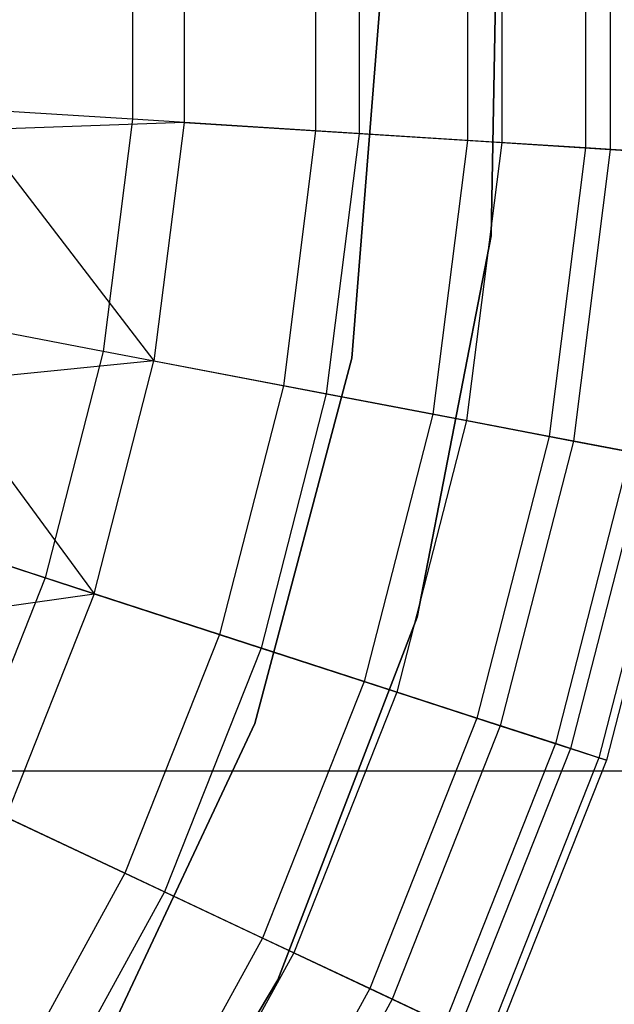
# Model space of a CAD drawing. Extents: x 0.2 to 26, y -12.8 to 12.8.
# Tile 67 of 97: x 15.24 to 15.974, y -1.236 to -0.021. Entities that reach past the tile are written whole.
import ezdxf

# ---------------------------------------------------------------- set-up
doc = ezdxf.new("R2010")
doc.units = 0
doc.header["$LTSCALE"] = 2.54
doc.layers.get('0').update_dxf_attribs({"color": 13, "linetype": 'CONTINUOUS'})

# ---------------------------------------------------------------- blocks, each defined once
blk = doc.blocks.new('PUKET-M-11161_B_STL')
at = {"color": 0}
for p, q in [((15.8302, 0.1915, 154.9269), (15.8218, -0.2878, 154.9269)), ((15.8218, -0.2878, 161.6269), (15.8302, 0.1915, 161.6269)), ((15.8302, 0.1915, 154.9269), (15.8218, -0.2878, 154.9269)), ((15.8218, -0.2878, 161.6269), (15.8302, 0.1915, 161.6269)), ((15.7924, 0.1702, 20.2271), (15.7924, -0.1702, 20.2271)), ((15.7924, 0.1702, 20.2271), (15.7924, -0.1702, 20.2271)), ((15.8347, 0.1729, 22.9656), (15.8347, -0.1729, 22.9656)), ((15.8347, 0.1729, 22.9656), (15.8347, -0.1729, 22.9656)), ((15.9381, 0.1794, 20.5649), (15.9381, -0.1794, 20.5649)), ((15.9381, 0.1794, 20.5649), (15.9381, -0.1794, 20.5649)), ((15.9687, 0.1813, 22.5368), (15.9687, -0.1813, 22.5368)), ((15.9687, 0.1813, 22.5368), (15.9687, -0.1813, 22.5368)), ((15.605, 0.1584, 19.9106), (15.605, -0.1584, 19.9106)), ((15.605, 0.1584, 19.9106), (15.605, -0.1584, 19.9106)), ((15.6589, 0.1618, 23.3789), (15.6589, -0.1618, 23.3789)), ((15.6589, 0.1618, 23.3789), (15.6589, -0.1618, 23.3789)), ((15.4428, 0.1482, 23.7726), (15.4428, -0.1482, 23.7726)), ((15.4428, 0.1482, 23.7726), (15.4428, -0.1482, 23.7726)), ((15.3792, 0.1442, 19.6204), (15.3792, -0.1442, 19.6204)), ((15.3792, 0.1442, 19.6204), (15.3792, -0.1442, 19.6204)), ((15.6496, -0.439, 161.6269), (15.6868, 0.0256, 161.6269)), ((15.6868, 0.0256, 155.2269), (15.6496, -0.439, 155.2269)), ((15.6496, -0.439, 154.9269), (15.6868, 0.0256, 154.9269)), ((15.6496, -0.439, 161.6269), (15.6868, 0.0256, 161.6269)), ((15.6496, -0.439, 155.1269), (15.6868, 0.0256, 155.1269)), ((15.6496, -0.439, 154.9269), (15.6868, 0.0256, 154.9269)), ((15.6868, 0.0256, 155.2269), (15.6496, -0.439, 155.2269)), ((15.6496, -0.439, 155.1269), (15.6868, 0.0256, 155.1269)), ((15.3792, -0.1442, 19.6204), (15.1184, -0.1278, 19.3613)), ((15.3792, -0.1442, 19.6204), (15.1184, -0.1278, 19.3613)), ((15.3792, -0.1442, 19.6204), (15.343, -0.4304, 19.6204)), ((15.3792, -0.1442, 19.6204), (15.343, -0.4304, 19.6204)), ((15.605, -0.1584, 19.9106), (15.3792, -0.1442, 19.6204)), ((15.605, -0.1584, 19.9106), (15.3792, -0.1442, 19.6204)), ((15.4428, -0.1482, 23.7726), (15.187, -0.1574, 24.1429)), ((15.4428, -0.1482, 23.7726), (15.187, -0.1574, 24.1429)), ((15.187, -0.1574, 24.1429), (15.4057, -0.4423, 23.7726)), ((15.187, -0.1574, 24.1429), (15.4057, -0.4423, 23.7726)), ((15.4428, -0.1482, 23.7726), (15.4057, -0.4423, 23.7726)), ((15.4428, -0.1482, 23.7726), (15.4057, -0.4423, 23.7726)), ((15.4428, -0.1482, 23.7726), (15.6589, -0.1618, 23.3789)), ((15.4428, -0.1482, 23.7726), (15.6589, -0.1618, 23.3789)), ((15.605, -0.1584, 19.9106), (15.5653, -0.4728, 19.9106)), ((15.605, -0.1584, 19.9106), (15.5653, -0.4728, 19.9106)), ((15.7924, -0.1702, 20.2271), (15.605, -0.1584, 19.9106)), ((15.7924, -0.1702, 20.2271), (15.605, -0.1584, 19.9106)), ((15.6589, -0.1618, 23.3789), (15.6183, -0.4829, 23.3789)), ((15.6589, -0.1618, 23.3789), (15.6183, -0.4829, 23.3789)), ((15.6589, -0.1618, 23.3789), (15.8347, -0.1729, 22.9656)), ((15.6589, -0.1618, 23.3789), (15.8347, -0.1729, 22.9656)), ((15.7924, -0.1702, 20.2271), (15.7497, -0.508, 20.2271)), ((15.7924, -0.1702, 20.2271), (15.7497, -0.508, 20.2271)), ((15.8347, -0.1729, 22.9656), (15.7914, -0.5159, 22.9656)), ((15.8347, -0.1729, 22.9656), (15.7914, -0.5159, 22.9656)), ((15.9381, -0.1794, 20.5649), (15.7924, -0.1702, 20.2271)), ((15.9381, -0.1794, 20.5649), (15.7924, -0.1702, 20.2271)), ((15.8347, -0.1729, 22.9656), (15.9687, -0.1813, 22.5368)), ((15.8347, -0.1729, 22.9656), (15.9687, -0.1813, 22.5368)), ((15.9381, -0.1794, 20.5649), (15.8931, -0.5353, 20.5649)), ((15.9381, -0.1794, 20.5649), (15.8931, -0.5353, 20.5649)), ((15.9687, -0.1813, 22.5368), (15.9232, -0.5411, 22.5368)), ((15.9687, -0.1813, 22.5368), (15.9232, -0.5411, 22.5368)), ((16.0399, -0.1858, 20.9185), (15.9381, -0.1794, 20.5649)), ((16.0399, -0.1858, 20.9185), (15.9381, -0.1794, 20.5649)), ((15.9687, -0.1813, 22.5368), (16.0594, -0.187, 22.0968)), ((15.9687, -0.1813, 22.5368), (16.0594, -0.187, 22.0968)), ((15.8218, -0.2878, 154.9269), (15.7303, -0.7583, 154.9269)), ((15.7303, -0.7583, 161.6269), (15.8218, -0.2878, 161.6269)), ((15.8218, -0.2878, 154.9269), (15.7303, -0.7583, 154.9269)), ((15.7303, -0.7583, 161.6269), (15.8218, -0.2878, 161.6269)), ((15.8218, -0.2878, 154.9269), (15.8218, -0.2878, 161.6269)), ((15.8218, -0.2878, 154.9269), (15.8218, -0.2878, 161.6269)), ((15.343, -0.4304, 19.6204), (15.0864, -0.3814, 19.3613)), ((15.343, -0.4304, 19.6204), (15.0864, -0.3814, 19.3613)), ((15.343, -0.4304, 19.6204), (15.2713, -0.7098, 19.6204)), ((15.343, -0.4304, 19.6204), (15.2713, -0.7098, 19.6204)), ((15.5653, -0.4728, 19.9106), (15.343, -0.4304, 19.6204)), ((15.5653, -0.4728, 19.9106), (15.343, -0.4304, 19.6204)), ((15.4057, -0.4423, 23.7726), (15.1401, -0.4686, 24.1429)), ((15.4057, -0.4423, 23.7726), (15.1401, -0.4686, 24.1429)), ((15.3319, -0.7295, 23.7726), (15.4057, -0.4423, 23.7726)), ((15.3319, -0.7295, 23.7726), (15.4057, -0.4423, 23.7726)), ((15.4057, -0.4423, 23.7726), (15.6183, -0.4829, 23.3789)), ((15.4057, -0.4423, 23.7726), (15.6183, -0.4829, 23.3789)), ((15.53, -0.8895, 161.6269), (15.6496, -0.439, 161.6269)), ((15.6496, -0.439, 155.2269), (15.53, -0.8895, 155.2269)), ((15.53, -0.8895, 154.9269), (15.6496, -0.439, 154.9269)), ((15.53, -0.8895, 161.6269), (15.6496, -0.439, 161.6269)), ((15.53, -0.8895, 155.1269), (15.6496, -0.439, 155.1269)), ((15.53, -0.8895, 154.9269), (15.6496, -0.439, 154.9269)), ((15.6496, -0.439, 155.2269), (15.53, -0.8895, 155.2269)), ((15.53, -0.8895, 155.1269), (15.6496, -0.439, 155.1269)), ((15.6496, -0.439, 161.6269), (15.6496, -0.439, 155.2269)), ((15.6496, -0.439, 161.6269), (15.6496, -0.439, 155.2269)), ((15.6496, -0.439, 155.1269), (15.6496, -0.439, 154.9269)), ((15.6496, -0.439, 155.1269), (15.6496, -0.439, 154.9269)), ((15.1401, -0.4686, 24.1429), (15.3319, -0.7295, 23.7726)), ((15.1401, -0.4686, 24.1429), (15.3319, -0.7295, 23.7726)), ((15.5653, -0.4728, 19.9106), (15.4865, -0.7797, 19.9106)), ((15.5653, -0.4728, 19.9106), (15.4865, -0.7797, 19.9106)), ((15.7497, -0.508, 20.2271), (15.5653, -0.4728, 19.9106)), ((15.7497, -0.508, 20.2271), (15.5653, -0.4728, 19.9106)), ((15.6183, -0.4829, 23.3789), (15.5378, -0.7964, 23.3789)), ((15.6183, -0.4829, 23.3789), (15.5378, -0.7964, 23.3789)), ((15.6183, -0.4829, 23.3789), (15.7914, -0.5159, 22.9656)), ((15.6183, -0.4829, 23.3789), (15.7914, -0.5159, 22.9656)), ((15.7497, -0.508, 20.2271), (15.665, -0.8377, 20.2271)), ((15.7497, -0.508, 20.2271), (15.665, -0.8377, 20.2271)), ((15.8931, -0.5353, 20.5649), (15.7497, -0.508, 20.2271)), ((15.8931, -0.5353, 20.5649), (15.7497, -0.508, 20.2271)), ((15.7914, -0.5159, 22.9656), (15.7054, -0.8508, 22.9656)), ((15.7914, -0.5159, 22.9656), (15.7054, -0.8508, 22.9656)), ((15.7914, -0.5159, 22.9656), (15.9232, -0.5411, 22.5368)), ((15.7914, -0.5159, 22.9656), (15.9232, -0.5411, 22.5368)), ((15.8931, -0.5353, 20.5649), (15.8039, -0.8828, 20.5649)), ((15.8931, -0.5353, 20.5649), (15.8039, -0.8828, 20.5649)), ((15.9232, -0.5411, 22.5368), (15.833, -0.8923, 22.5368)), ((15.9232, -0.5411, 22.5368), (15.833, -0.8923, 22.5368)), ((15.9933, -0.5544, 20.9185), (15.8931, -0.5353, 20.5649)), ((15.9933, -0.5544, 20.9185), (15.8931, -0.5353, 20.5649)), ((15.9232, -0.5411, 22.5368), (16.0125, -0.5581, 22.0968)), ((15.9232, -0.5411, 22.5368), (16.0125, -0.5581, 22.0968)), ((15.9933, -0.5544, 20.9185), (15.9009, -0.9143, 20.9185)), ((15.9933, -0.5544, 20.9185), (15.9009, -0.9143, 20.9185)), ((16.0125, -0.5581, 22.0968), (15.9195, -0.9204, 22.0968)), ((16.0125, -0.5581, 22.0968), (15.9195, -0.9204, 22.0968)), ((16.0487, -0.565, 21.2821), (15.9545, -0.9318, 21.2821)), ((16.0487, -0.565, 21.2821), (15.9545, -0.9318, 21.2821)), ((16.0583, -0.5668, 21.65), (15.9638, -0.9348, 21.65)), ((16.0583, -0.5668, 21.65), (15.9638, -0.9348, 21.65)), ((15.2713, -0.7098, 19.6204), (15.0228, -0.629, 19.3613)), ((15.2713, -0.7098, 19.6204), (15.0228, -0.629, 19.3613)), ((15.0898, -0.6508, 24.1429), (15.3319, -0.7295, 23.7726)), ((15.0898, -0.6508, 24.1429), (15.3319, -0.7295, 23.7726)), ((15.2713, -0.7098, 19.6204), (15.1651, -0.9779, 19.6204)), ((15.2713, -0.7098, 19.6204), (15.1651, -0.9779, 19.6204)), ((15.4865, -0.7797, 19.9106), (15.2713, -0.7098, 19.6204)), ((15.4865, -0.7797, 19.9106), (15.2713, -0.7098, 19.6204)), ((15.0473, -0.7694, 24.1429), (15.3319, -0.7295, 23.7726)), ((15.0473, -0.7694, 24.1429), (15.3319, -0.7295, 23.7726)), ((15.3319, -0.7295, 23.7726), (15.2228, -1.0051, 23.7726)), ((15.3319, -0.7295, 23.7726), (15.2228, -1.0051, 23.7726)), ((15.3319, -0.7295, 23.7726), (15.5378, -0.7964, 23.3789)), ((15.3319, -0.7295, 23.7726), (15.5378, -0.7964, 23.3789)), ((15.7303, -0.7583, 154.9269), (15.5584, -1.2058, 154.9269)), ((15.5584, -1.2058, 161.6269), (15.7303, -0.7583, 161.6269)), ((15.7303, -0.7583, 154.9269), (15.5584, -1.2058, 154.9269)), ((15.5584, -1.2058, 161.6269), (15.7303, -0.7583, 161.6269)), ((15.7303, -0.7583, 154.9269), (15.7303, -0.7583, 161.6269)), ((15.7303, -0.7583, 154.9269), (15.7303, -0.7583, 161.6269)), ((15.4865, -0.7797, 19.9106), (15.3699, -1.0743, 19.9106)), ((15.4865, -0.7797, 19.9106), (15.3699, -1.0743, 19.9106)), ((15.665, -0.8377, 20.2271), (15.4865, -0.7797, 19.9106)), ((15.665, -0.8377, 20.2271), (15.4865, -0.7797, 19.9106)), ((15.5378, -0.7964, 23.3789), (15.4187, -1.0973, 23.3789)), ((15.5378, -0.7964, 23.3789), (15.4187, -1.0973, 23.3789)), ((15.5378, -0.7964, 23.3789), (15.7054, -0.8508, 22.9656)), ((15.5378, -0.7964, 23.3789), (15.7054, -0.8508, 22.9656)), ((15.665, -0.8377, 20.2271), (15.5397, -1.1542, 20.2271)), ((15.665, -0.8377, 20.2271), (15.5397, -1.1542, 20.2271)), ((15.8039, -0.8828, 20.5649), (15.665, -0.8377, 20.2271)), ((15.8039, -0.8828, 20.5649), (15.665, -0.8377, 20.2271)), ((15.7054, -0.8508, 22.9656), (15.5781, -1.1723, 22.9656)), ((15.7054, -0.8508, 22.9656), (15.5781, -1.1723, 22.9656)), ((15.7054, -0.8508, 22.9656), (15.833, -0.8923, 22.5368)), ((15.7054, -0.8508, 22.9656), (15.833, -0.8923, 22.5368)), ((15.8039, -0.8828, 20.5649), (15.6718, -1.2164, 20.5649)), ((15.8039, -0.8828, 20.5649), (15.6718, -1.2164, 20.5649)), ((15.9009, -0.9143, 20.9185), (15.8039, -0.8828, 20.5649)), ((15.9009, -0.9143, 20.9185), (15.8039, -0.8828, 20.5649)), ((15.3319, -1.3115, 161.6269), (15.53, -0.8895, 161.6269)), ((15.53, -0.8895, 155.2269), (15.3319, -1.3115, 155.2269)), ((15.3319, -1.3115, 154.9269), (15.53, -0.8895, 154.9269)), ((15.3319, -1.3115, 161.6269), (15.53, -0.8895, 161.6269)), ((15.3319, -1.3115, 155.1269), (15.53, -0.8895, 155.1269)), ((15.3319, -1.3115, 154.9269), (15.53, -0.8895, 154.9269)), ((15.53, -0.8895, 155.2269), (15.3319, -1.3115, 155.2269)), ((15.3319, -1.3115, 155.1269), (15.53, -0.8895, 155.1269)), ((15.53, -0.8895, 161.6269), (15.53, -0.8895, 155.2269)), ((15.53, -0.8895, 161.6269), (15.53, -0.8895, 155.2269)), ((15.53, -0.8895, 155.1269), (15.53, -0.8895, 154.9269)), ((15.53, -0.8895, 155.1269), (15.53, -0.8895, 154.9269)), ((15.833, -0.8923, 22.5368), (15.6996, -1.2294, 22.5368)), ((15.833, -0.8923, 22.5368), (15.6996, -1.2294, 22.5368)), ((15.833, -0.8923, 22.5368), (15.9195, -0.9204, 22.0968)), ((15.833, -0.8923, 22.5368), (15.9195, -0.9204, 22.0968)), ((15.9009, -0.9143, 20.9185), (15.7642, -1.2598, 20.9185)), ((15.9009, -0.9143, 20.9185), (15.7642, -1.2598, 20.9185)), ((15.9195, -0.9204, 22.0968), (15.7818, -1.2681, 22.0968)), ((15.9195, -0.9204, 22.0968), (15.7818, -1.2681, 22.0968)), ((15.9545, -0.9318, 21.2821), (15.9009, -0.9143, 20.9185)), ((15.9545, -0.9318, 21.2821), (15.9009, -0.9143, 20.9185)), ((15.9195, -0.9204, 22.0968), (15.9638, -0.9348, 21.65)), ((15.9195, -0.9204, 22.0968), (15.9638, -0.9348, 21.65)), ((15.9545, -0.9318, 21.2821), (15.8151, -1.2838, 21.2821)), ((15.9545, -0.9318, 21.2821), (15.8151, -1.2838, 21.2821)), ((15.9638, -0.9348, 21.65), (15.824, -1.288, 21.65)), ((15.9638, -0.9348, 21.65), (15.824, -1.288, 21.65)), ((15.9638, -0.9348, 21.65), (15.9545, -0.9318, 21.2821)), ((15.9638, -0.9348, 21.65), (15.9545, -0.9318, 21.2821)), ((6.9598, -0.9477, 44.1364), (19.214, -0.9477, 44.1364)), ((6.9598, -0.9477, 43.4364), (19.214, -0.9477, 43.4364)), ((6.9598, -0.9477, 44.1364), (19.214, -0.9477, 44.1364)), ((6.9598, -0.9477, 43.4364), (19.214, -0.9477, 43.4364)), ((15.3699, -1.0743, 19.9106), (15.1651, -0.9779, 19.6204)), ((15.3699, -1.0743, 19.9106), (15.1651, -0.9779, 19.6204)), ((15.2228, -1.0051, 23.7726), (15.4187, -1.0973, 23.3789)), ((15.2228, -1.0051, 23.7726), (15.4187, -1.0973, 23.3789)), ((15.3699, -1.0743, 19.9106), (15.2172, -1.352, 19.9106)), ((15.3699, -1.0743, 19.9106), (15.2172, -1.352, 19.9106)), ((15.5397, -1.1542, 20.2271), (15.3699, -1.0743, 19.9106)), ((15.5397, -1.1542, 20.2271), (15.3699, -1.0743, 19.9106)), ((15.4187, -1.0973, 23.3789), (15.2628, -1.3809, 23.3789)), ((15.4187, -1.0973, 23.3789), (15.2628, -1.3809, 23.3789)), ((15.4187, -1.0973, 23.3789), (15.5781, -1.1723, 22.9656)), ((15.4187, -1.0973, 23.3789), (15.5781, -1.1723, 22.9656)), ((15.5397, -1.1542, 20.2271), (15.3757, -1.4525, 20.2271)), ((15.5397, -1.1542, 20.2271), (15.3757, -1.4525, 20.2271)), ((15.6718, -1.2164, 20.5649), (15.5397, -1.1542, 20.2271)), ((15.6718, -1.2164, 20.5649), (15.5397, -1.1542, 20.2271)), ((15.5781, -1.1723, 22.9656), (15.4115, -1.4753, 22.9656)), ((15.5781, -1.1723, 22.9656), (15.4115, -1.4753, 22.9656)), ((15.5781, -1.1723, 22.9656), (15.6996, -1.2294, 22.5368)), ((15.5781, -1.1723, 22.9656), (15.6996, -1.2294, 22.5368)), ((15.5584, -1.2058, 154.9269), (15.3115, -1.6167, 154.9269)), ((15.3115, -1.6167, 161.6269), (15.5584, -1.2058, 161.6269)), ((15.5584, -1.2058, 154.9269), (15.3115, -1.6167, 154.9269)), ((15.3115, -1.6167, 161.6269), (15.5584, -1.2058, 161.6269)), ((15.5584, -1.2058, 154.9269), (15.5584, -1.2058, 161.6269)), ((15.5584, -1.2058, 154.9269), (15.5584, -1.2058, 161.6269)), ((15.6718, -1.2164, 20.5649), (15.499, -1.5308, 20.5649)), ((15.6718, -1.2164, 20.5649), (15.499, -1.5308, 20.5649)), ((15.7642, -1.2598, 20.9185), (15.6718, -1.2164, 20.5649)), ((15.7642, -1.2598, 20.9185), (15.6718, -1.2164, 20.5649)), ((15.6996, -1.2294, 22.5368), (15.5249, -1.5472, 22.5368)), ((15.6996, -1.2294, 22.5368), (15.5249, -1.5472, 22.5368)), ((15.6996, -1.2294, 22.5368), (15.7818, -1.2681, 22.0968)), ((15.6996, -1.2294, 22.5368), (15.7818, -1.2681, 22.0968))]:
    blk.add_line(p, q, dxfattribs=at)

msp = doc.modelspace()

# ---------------------------------------------------------------- block references
at = {"color": 0}
msp.add_blockref('PUKET-M-11161_B_STL', (0, 0), dxfattribs=at)

doc.saveas('drawing.dxf')
